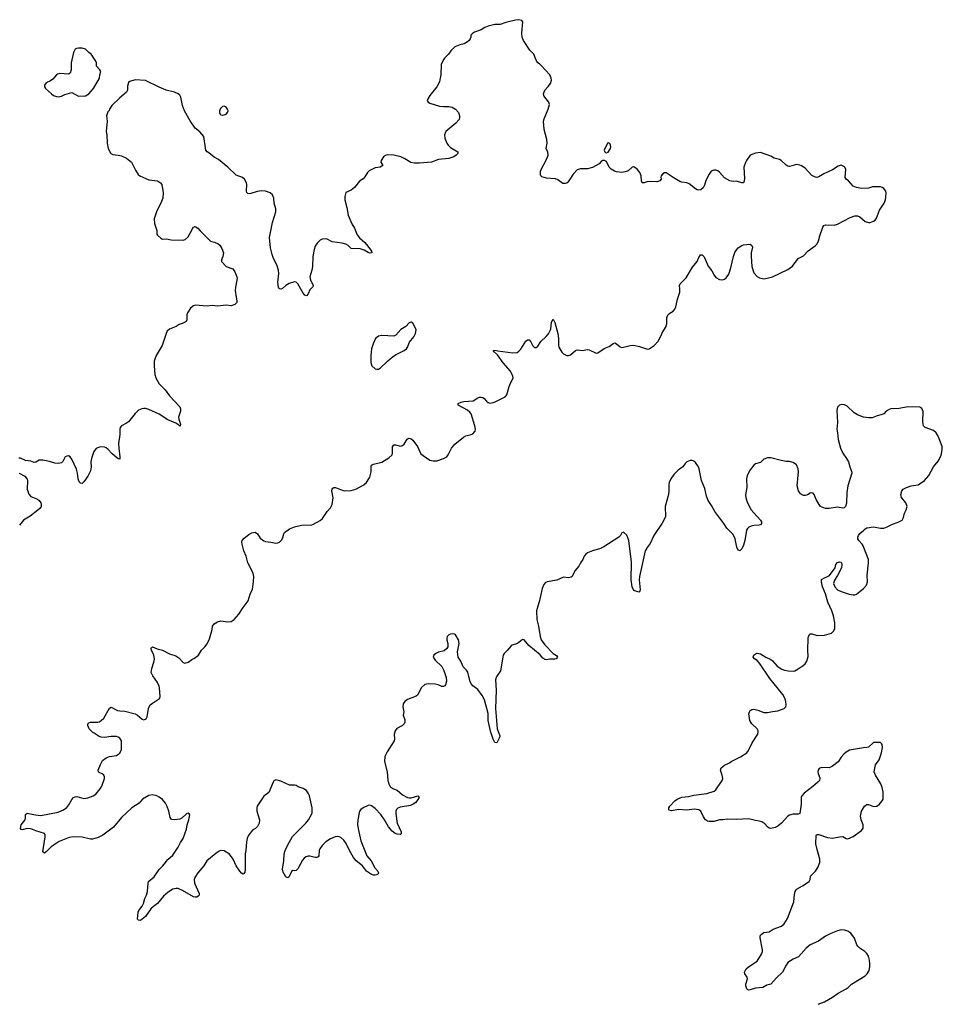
# Model space of a CAD drawing. Header units: inches. Extents: x 1954800 to 2060275, y 904969 to 1016298.
# Tile 2 of 77: x 1962502 to 1973272, y 906834 to 918334. Entities that reach past the tile are written whole.
import ezdxf

# ---------------------------------------------------------------- set-up
doc = ezdxf.new("R2010")
doc.units = ezdxf.units.IN
doc.header["$MEASUREMENT"] = 0
for name, color, linetype in [('B9960', 7, 'Continuous'), ('B9961', 7, 'Continuous'), ('B9970', 7, 'Continuous'), ('B9971', 7, 'Continuous')]:
    doc.layers.add(name, color=color, linetype=linetype)

msp = doc.modelspace()

# ---------------------------------------------------------------- linework, layer by layer
at = {"layer": 'B9960', "color": 6, "elevation": 700}
for points in [[(1966876, 910000), (1966873, 909990), (1966878, 909930), (1966875, 909910), (1966790, 909782), (1966766, 909730), (1966760, 909670), (1966790, 909550), (1966798, 909450), (1966810, 909408), (1966830, 909372), (1966865, 909350), (1966910, 909337), (1966970, 909282), (1967030, 909249), (1967050, 909245), (1967070, 909247), (1967150, 909268), (1967166, 909250), (1967126, 909190), (1967096, 909170), (1967062, 909158), (1966943, 909137), (1966915, 909125), (1966901, 909110), (1966894, 909090), (1966893, 909067), (1966903, 908970), (1966908, 908948), (1966953, 908850), (1966956, 908824), (1966943, 908817), (1966910, 908821), (1966886, 908830), (1966850, 908856), (1966807, 908907), (1966761, 908990), (1966717, 909050), (1966650, 909121), (1966610, 909153), (1966590, 909159), (1966570, 909158), (1966510, 909130), (1966485, 909110), (1966470, 909090), (1966463, 909070), (1966447, 908990), (1966446, 908930), (1966459, 908850), (1966483, 908743), (1966553, 908570), (1966604, 908510), (1966649, 908429), (1966683, 908390), (1966692, 908368), (1966681, 908350), (1966650, 908343), (1966630, 908344), (1966610, 908351), (1966550, 908391), (1966502, 908450), (1966430, 908510), (1966398, 908550), (1966350, 908630), (1966311, 908711), (1966287, 908750), (1966250, 908783), (1966230, 908792), (1966210, 908794), (1966184, 908790), (1966130, 908767), (1966076, 908730), (1966032, 908690), (1966004, 908650), (1965998, 908630), (1965995, 908570), (1965984, 908556), (1965970, 908548), (1965950, 908549), (1965890, 908565), (1965870, 908566), (1965843, 908557), (1965821, 908539), (1965803, 908517), (1965750, 908418), (1965730, 908398), (1965710, 908392), (1965690, 908396), (1965675, 908385), (1965642, 908318), (1965630, 908313), (1965610, 908324), (1965578, 908378), (1965571, 908411), (1965586, 908510), (1965590, 908590), (1965600, 908630), (1965630, 908697), (1965686, 908794), (1965843, 908950), (1965874, 908990), (1965909, 909050), (1965916, 909070), (1965916, 909130), (1965885, 909270), (1965870, 909302), (1965849, 909330), (1965810, 909354), (1965754, 909374), (1965730, 909389), (1965710, 909394), (1965650, 909394), (1965550, 909439), (1965490, 909457), (1965470, 909444), (1965461, 909430), (1965410, 909306), (1965350, 909264), (1965273, 909147), (1965268, 909130), (1965270, 909090), (1965301, 908990), (1965299, 908950), (1965278, 908910), (1965253, 908887), (1965223, 908870), (1965204, 908850), (1965170, 908801), (1965156, 908770), (1965148, 908730), (1965143, 908630), (1965134, 908590), (1965134, 908414), (1965130, 908378), (1965119, 908361), (1965110, 908356), (1965090, 908365), (1965070, 908388), (1965028, 908450), (1964992, 908530), (1964949, 908589), (1964890, 908625), (1964850, 908630), (1964830, 908623), (1964790, 908597), (1964687, 908510), (1964652, 908450), (1964582, 908370), (1964546, 908314), (1964540, 908290), (1964544, 908250), (1964595, 908130), (1964595, 908110), (1964584, 908096), (1964570, 908087), (1964550, 908085), (1964530, 908090), (1964402, 908162), (1964350, 908185), (1964330, 908186), (1964290, 908177), (1964236, 908144), (1964182, 908098), (1964112, 908010), (1964062, 907978), (1964031, 907950), (1963970, 907858), (1963910, 907813), (1963890, 907815), (1963875, 907830), (1963884, 907910), (1963891, 907930), (1963930, 907980), (1963947, 908010), (1963961, 908070), (1963981, 908110), (1963993, 908150), (1964000, 908250), (1964006, 908270), (1964070, 908322), (1964128, 908410), (1964172, 908450), (1964230, 908524), (1964290, 908576), (1964351, 908670), (1964377, 908723), (1964410, 908771), (1964450, 908878), (1964458, 908930), (1964478, 908990), (1964488, 909048), (1964480, 909060), (1964470, 909068), (1964450, 909058), (1964393, 909007), (1964370, 908996), (1964310, 908987), (1964272, 908992), (1964257, 909017), (1964244, 909090), (1964225, 909145), (1964203, 909183), (1964170, 909225), (1964130, 909255), (1964101, 909270), (1964050, 909279), (1964010, 909271), (1963936, 909230), (1963896, 909184), (1963810, 909128), (1963690, 909014), (1963596, 908904), (1963472, 908808), (1963417, 908783), (1963350, 908764), (1963330, 908763), (1963230, 908788), (1963130, 908792), (1963078, 908782), (1962963, 908737), (1962870, 908673), (1962810, 908615), (1962790, 908601), (1962773, 908613), (1962798, 908790), (1962799, 908810), (1962790, 908830), (1962690, 908859), (1962630, 908883), (1962590, 908888), (1962530, 908873), (1962517, 908877), (1962510, 908888), (1962519, 908930), (1962564, 908990), (1962571, 909010), (1962570, 909050), (1962590, 909065), (1962686, 909046), (1962750, 909039), (1962950, 909080), (1963013, 909107), (1963050, 909133), (1963077, 909163), (1963110, 909228), (1963130, 909250), (1963150, 909259), (1963170, 909260), (1963250, 909236), (1963296, 909244), (1963361, 909270), (1963391, 909289), (1963441, 909350), (1963459, 909381), (1963493, 909473), (1963493, 909490), (1963485, 909510), (1963466, 909526), (1963430, 909540), (1963421, 909550), (1963419, 909570), (1963444, 909636), (1963470, 909680), (1963510, 909714), (1963550, 909729), (1963630, 909741), (1963649, 909750), (1963671, 909769), (1963690, 909810), (1963689, 909910), (1963670, 909944), (1963650, 909956), (1963630, 909961), (1963570, 909961), (1963490, 909951), (1963453, 909953), (1963430, 909961), (1963370, 910000)], [(1968094, 910000), (1968105, 909970), (1968103, 909950), (1968070, 909889), (1968050, 909892), (1968030, 909932), (1968007, 910000)]]:
    msp.add_lwpolyline(points, dxfattribs=at)
at = {"layer": 'B9961', "color": 6, "elevation": 700}
for points in [[(1970000, 916523), (1969999, 916521), (1969990, 916510), (1969987, 916493), (1969990, 916470), (1969976, 916450), (1969938, 916442), (1969866, 916446), (1969821, 916439), (1969790, 916429), (1969770, 916430), (1969762, 916450), (1969756, 916510), (1969741, 916550), (1969710, 916587), (1969670, 916616), (1969650, 916610), (1969604, 916570), (1969570, 916556), (1969530, 916550), (1969470, 916556), (1969445, 916565), (1969407, 916587), (1969384, 916610), (1969350, 916678), (1969330, 916689), (1969310, 916689), (1969290, 916679), (1969266, 916650), (1969190, 916606), (1969129, 916591), (1969050, 916593), (1969010, 916579), (1968962, 916530), (1968913, 916450), (1968891, 916430), (1968870, 916422), (1968850, 916419), (1968842, 916422), (1968782, 916462), (1968755, 916475), (1968650, 916483), (1968598, 916498), (1968584, 916510), (1968581, 916521), (1968582, 916570), (1968656, 916710), (1968670, 916750), (1968665, 916785), (1968648, 916828), (1968660, 916890), (1968654, 916934), (1968624, 917050), (1968617, 917150), (1968623, 917177), (1968672, 917288), (1968685, 917345), (1968679, 917370), (1968630, 917430), (1968621, 917450), (1968618, 917470), (1968630, 917511), (1968670, 917553), (1968697, 917590), (1968709, 917629), (1968707, 917650), (1968690, 917690), (1968590, 917799), (1968570, 917819), (1968550, 917829), (1968530, 917862), (1968502, 917930), (1968458, 917978), (1968382, 918090), (1968368, 918130), (1968363, 918177), (1968374, 918310), (1968364, 918324), (1968330, 918334), (1968290, 918329), (1968178, 918302), (1968110, 918276), (1968050, 918278), (1967970, 918259), (1967930, 918241), (1967890, 918216), (1967810, 918189), (1967787, 918173), (1967768, 918152), (1967767, 918130), (1967761, 918110), (1967748, 918090), (1967730, 918075), (1967690, 918052), (1967638, 918042), (1967582, 918018), (1967533, 917970), (1967507, 917930), (1967463, 917890), (1967448, 917870), (1967422, 917810), (1967418, 917690), (1967408, 917630), (1967401, 917610), (1967371, 917550), (1967290, 917449), (1967265, 917410), (1967259, 917390), (1967271, 917370), (1967290, 917359), (1967404, 917324), (1967450, 917319), (1967510, 917322), (1967550, 917314), (1967590, 917290), (1967623, 917250), (1967637, 917210), (1967637, 917190), (1967630, 917167), (1967594, 917126), (1967478, 917030), (1967459, 916990), (1967464, 916950), (1967489, 916890), (1967502, 916870), (1967530, 916842), (1967618, 916790), (1967618, 916770), (1967598, 916750), (1967570, 916733), (1967510, 916712), (1967390, 916701), (1967309, 916671), (1967170, 916657), (1967110, 916658), (1967067, 916667), (1966999, 916710), (1966952, 916732), (1966870, 916752), (1966790, 916756), (1966770, 916749), (1966750, 916733), (1966721, 916690), (1966717, 916670), (1966741, 916630), (1966710, 916612), (1966650, 916603), (1966583, 916570), (1966562, 916550), (1966530, 916498), (1966510, 916476), (1966470, 916447), (1966410, 916374), (1966370, 916341), (1966310, 916314), (1966297, 916270), (1966299, 916230), (1966322, 916142), (1966337, 916050), (1966379, 915950), (1966410, 915899), (1966442, 915822), (1966468, 915788), (1966531, 915730), (1966567, 915690), (1966608, 915630), (1966611, 915610), (1966590, 915608), (1966570, 915614), (1966521, 915641), (1966476, 915656), (1966370, 915663), (1966337, 915697), (1966310, 915714), (1966265, 915725), (1966150, 915740), (1966090, 915769), (1966070, 915774), (1966031, 915769), (1966010, 915757), (1965976, 915724), (1965952, 915690), (1965938, 915650), (1965923, 915570), (1965919, 915450), (1965912, 915410), (1965888, 915330), (1965897, 915290), (1965921, 915250), (1965927, 915230), (1965925, 915215), (1965890, 915178), (1965870, 915133), (1965850, 915109), (1965830, 915117), (1965810, 915140), (1965750, 915247), (1965730, 915268), (1965708, 915272), (1965649, 915251), (1965610, 915230), (1965570, 915196), (1965550, 915186), (1965530, 915192), (1965521, 915210), (1965515, 915270), (1965525, 915370), (1965522, 915410), (1965502, 915470), (1965465, 915545), (1965448, 915590), (1965431, 915671), (1965416, 915790), (1965454, 915966), (1965493, 916090), (1965490, 916125), (1965471, 916190), (1965469, 916250), (1965451, 916290), (1965424, 916310), (1965370, 916330), (1965330, 916336), (1965272, 916328), (1965190, 916301), (1965164, 916304), (1965154, 916314), (1965150, 916330), (1965153, 916410), (1965150, 916428), (1965125, 916470), (1965101, 916490), (1965030, 916518), (1964933, 916610), (1964822, 916702), (1964770, 916730), (1964710, 916779), (1964689, 916790), (1964676, 916810), (1964653, 916970), (1964606, 917026), (1964550, 917067), (1964490, 917153), (1964426, 917270), (1964404, 917330), (1964382, 917430), (1964371, 917451), (1964352, 917470), (1964310, 917488), (1964210, 917509), (1964130, 917544), (1963970, 917623), (1963848, 917632), (1963788, 917612), (1963770, 917599), (1963761, 917559), (1963759, 917510), (1963750, 917486), (1963670, 917423), (1963579, 917330), (1963551, 917290), (1963545, 917275), (1963530, 917258), (1963514, 917210), (1963521, 917150), (1963511, 917030), (1963519, 916990), (1963521, 916890), (1963536, 916830), (1963566, 916770), (1963590, 916759), (1963650, 916753), (1963690, 916744), (1963750, 916717), (1963807, 916670), (1963855, 916575), (1963886, 916526), (1963905, 916510), (1964010, 916464), (1964110, 916452), (1964147, 916427), (1964161, 916410), (1964178, 916310), (1964171, 916250), (1964157, 916210), (1964098, 916090), (1964073, 916010), (1964074, 915954), (1964104, 915870), (1964103, 915830), (1964110, 915818), (1964150, 915781), (1964170, 915771), (1964214, 915774), (1964270, 915761), (1964410, 915758), (1964434, 915766), (1964470, 915799), (1964521, 915899), (1964530, 915911), (1964550, 915919), (1964581, 915901), (1964608, 915868), (1964730, 915748), (1964777, 915737), (1964818, 915718), (1964839, 915699), (1964863, 915663), (1964881, 915610), (1964874, 915570), (1964859, 915530), (1964859, 915510), (1964910, 915451), (1964990, 915424), (1965015, 915390), (1965035, 915330), (1965040, 915310), (1965038, 915290), (1965019, 915210), (1965017, 915170), (1965027, 915093), (1965038, 915050), (1965036, 915030), (1965012, 915008), (1964970, 914992), (1964910, 915000), (1964810, 914990), (1964750, 914994), (1964690, 914988), (1964550, 915000), (1964530, 914993), (1964497, 914963), (1964461, 914910), (1964454, 914886), (1964454, 914830), (1964444, 914810), (1964410, 914790), (1964365, 914775), (1964330, 914750), (1964250, 914721), (1964224, 914696), (1964210, 914669), (1964164, 914530), (1964093, 914410), (1964079, 914370), (1964073, 914347), (1964070, 914290), (1964079, 914190), (1964090, 914150), (1964130, 914082), (1964200, 914010), (1964250, 913941), (1964371, 913811), (1964377, 913790), (1964378, 913762), (1964357, 913690), (1964358, 913670), (1964379, 913610), (1964375, 913590), (1964370, 913588), (1964360, 913600), (1964323, 913623), (1964230, 913660), (1964130, 913728), (1964010, 913781), (1963971, 913791), (1963950, 913792), (1963929, 913789), (1963890, 913773), (1963850, 913734), (1963770, 913636), (1963750, 913620), (1963690, 913591), (1963676, 913570), (1963670, 913550), (1963670, 913490), (1963655, 913385), (1963657, 913330), (1963672, 913228), (1963670, 913203), (1963650, 913204), (1963582, 913262), (1963530, 913317), (1963510, 913332), (1963490, 913340), (1963450, 913344), (1963421, 913339), (1963393, 913327), (1963366, 913290), (1963341, 913210), (1963333, 913170), (1963336, 913110), (1963330, 913066), (1963298, 913002), (1963250, 912936), (1963230, 912918), (1963210, 912919), (1963197, 912937), (1963185, 912970), (1963178, 913038), (1963163, 913083), (1963110, 913200), (1963090, 913228), (1963070, 913239), (1963050, 913238), (1963033, 913227), (1963005, 913175), (1962990, 913158), (1962950, 913150), (1962910, 913153), (1962850, 913175), (1962770, 913190), (1962730, 913189), (1962690, 913167), (1962670, 913163), (1962630, 913177), (1962570, 913185), (1962510, 913211), (1962490, 913213)], [(1963370, 910000), (1963354, 910010), (1963312, 910050), (1963297, 910090), (1963298, 910110), (1963310, 910122), (1963329, 910130), (1963410, 910131), (1963430, 910135), (1963452, 910148), (1963482, 910178), (1963550, 910293), (1963570, 910305), (1963645, 910265), (1963670, 910260), (1963730, 910258), (1963850, 910226), (1963876, 910210), (1963930, 910164), (1963950, 910157), (1963979, 910170), (1963989, 910190), (1964006, 910290), (1964025, 910330), (1964050, 910352), (1964123, 910397), (1964136, 910410), (1964142, 910430), (1964135, 910530), (1964130, 910550), (1964110, 910592), (1964055, 910670), (1964038, 910710), (1964043, 910757), (1964067, 910830), (1964074, 910870), (1964067, 910910), (1964040, 910970), (1964037, 910990), (1964040, 911000), (1964050, 911008), (1964105, 910985), (1964170, 910969), (1964250, 910926), (1964323, 910903), (1964359, 910879), (1964410, 910825), (1964430, 910819), (1964470, 910830), (1964510, 910860), (1964543, 910877), (1964587, 910913), (1964624, 910970), (1964663, 911010), (1964690, 911046), (1964718, 911102), (1964750, 911210), (1964754, 911250), (1964770, 911279), (1964810, 911301), (1964850, 911311), (1964930, 911302), (1964970, 911306), (1965007, 911330), (1965060, 911390), (1965112, 911470), (1965170, 911545), (1965194, 911626), (1965219, 911681), (1965231, 911770), (1965233, 911830), (1965227, 911870), (1965163, 911990), (1965147, 912070), (1965119, 912130), (1965099, 912210), (1965095, 912230), (1965099, 912250), (1965122, 912278), (1965177, 912323), (1965210, 912340), (1965250, 912347), (1965279, 912330), (1965310, 912279), (1965350, 912246), (1965370, 912239), (1965433, 912233), (1965490, 912220), (1965516, 912224), (1965533, 912230), (1965560, 912260), (1965573, 912287), (1965584, 912330), (1965594, 912346), (1965651, 912389), (1965710, 912411), (1965790, 912429), (1965910, 912435), (1965930, 912441), (1966010, 912484), (1966037, 912510), (1966091, 912590), (1966130, 912632), (1966150, 912670), (1966161, 912750), (1966145, 912830), (1966148, 912850), (1966158, 912862), (1966170, 912871), (1966190, 912871), (1966245, 912845), (1966288, 912832), (1966370, 912834), (1966424, 912850), (1966519, 912901), (1966550, 912930), (1966589, 912991), (1966606, 913054), (1966604, 913110), (1966609, 913131), (1966630, 913142), (1966730, 913165), (1966810, 913217), (1966850, 913251), (1966855, 913270), (1966855, 913345), (1966870, 913370), (1966890, 913369), (1966947, 913353), (1966970, 913360), (1966990, 913378), (1967026, 913434), (1967038, 913442), (1967050, 913447), (1967070, 913439), (1967090, 913422), (1967146, 913350), (1967185, 913265), (1967210, 913242), (1967290, 913190), (1967330, 913180), (1967370, 913181), (1967450, 913208), (1967488, 913230), (1967504, 913250), (1967541, 913330), (1967583, 913377), (1967681, 913459), (1967710, 913472), (1967772, 913488), (1967790, 913498), (1967818, 913530), (1967822, 913550), (1967816, 913590), (1967773, 913730), (1967758, 913750), (1967730, 913774), (1967619, 913830), (1967619, 913850), (1967654, 913866), (1967686, 913874), (1967796, 913884), (1967850, 913916), (1967870, 913924), (1967890, 913925), (1967910, 913920), (1967924, 913910), (1967950, 913878), (1967970, 913862), (1967990, 913857), (1968030, 913862), (1968054, 913870), (1968169, 913930), (1968190, 913954), (1968214, 914050), (1968231, 914090), (1968255, 914130), (1968261, 914150), (1968260, 914170), (1968230, 914230), (1968146, 914326), (1968080, 914420), (1968043, 914450), (1968029, 914471), (1968050, 914474), (1968085, 914465), (1968258, 914442), (1968310, 914448), (1968330, 914461), (1968350, 914487), (1968410, 914578), (1968430, 914593), (1968450, 914595), (1968470, 914570), (1968490, 914524), (1968510, 914505), (1968530, 914505), (1968550, 914522), (1968585, 914575), (1968648, 914632), (1968674, 914666), (1968701, 914719), (1968710, 914803), (1968730, 914837), (1968750, 914799), (1968785, 914670), (1968791, 914611), (1968791, 914531), (1968797, 914510), (1968832, 914452), (1968850, 914431), (1968890, 914411), (1968910, 914411), (1968930, 914419), (1968990, 914469), (1969010, 914477), (1969070, 914471), (1969130, 914483), (1969150, 914479), (1969230, 914438), (1969250, 914443), (1969325, 914495), (1969382, 914518), (1969430, 914553), (1969450, 914558), (1969470, 914548), (1969510, 914513), (1969530, 914507), (1969550, 914508), (1969630, 914529), (1969670, 914531), (1969738, 914518), (1969830, 914486), (1969851, 914489), (1969910, 914528), (1969957, 914583), (1970000, 914671)], [(1962496, 913036), (1962561, 913001), (1962589, 912969), (1962593, 912950), (1962590, 912850), (1962610, 912791), (1962630, 912767), (1962710, 912735), (1962730, 912720), (1962750, 912690), (1962753, 912670), (1962751, 912650), (1962735, 912625), (1962715, 912605), (1962623, 912537), (1962547, 912490), (1962499, 912430)], [(1970000, 912454), (1969905, 912310), (1969862, 912218), (1969825, 912170), (1969805, 912130), (1969737, 911830), (1969735, 911790), (1969745, 911675), (1969736, 911650), (1969730, 911647), (1969670, 911668), (1969650, 911709), (1969640, 911790), (1969642, 911998), (1969612, 912250), (1969590, 912312), (1969550, 912349), (1969530, 912342), (1969514, 912310), (1969495, 912290), (1969322, 912178), (1969283, 912157), (1969190, 912130), (1969130, 912107), (1969110, 912093), (1969093, 912070), (1969076, 912030), (1969048, 911990), (1969029, 911950), (1968984, 911896), (1968950, 911830), (1968939, 911821), (1968910, 911817), (1968850, 911824), (1968773, 911787), (1968661, 911770), (1968641, 911759), (1968621, 911739), (1968599, 911690), (1968570, 911550), (1968536, 911430), (1968539, 911330), (1968558, 911250), (1968576, 911130), (1968590, 911090), (1968630, 911032), (1968730, 910932), (1968770, 910908), (1968781, 910890), (1968766, 910870), (1968750, 910865), (1968690, 910864), (1968650, 910856), (1968630, 910861), (1968610, 910876), (1968576, 910916), (1968446, 911026), (1968390, 911092), (1968370, 911095), (1968313, 911050), (1968250, 911030), (1968239, 911021), (1968194, 910966), (1968158, 910930), (1968145, 910910), (1968140, 910890), (1968116, 910730), (1968070, 910668), (1968062, 910650), (1968057, 910623), (1968065, 910505), (1968057, 910290), (1968067, 910147), (1968077, 910050), (1968094, 910000)], [(1968007, 910000), (1968003, 910010), (1967972, 910150), (1967970, 910232), (1967927, 910390), (1967901, 910441), (1967850, 910512), (1967793, 910553), (1967774, 910574), (1967761, 910601), (1967734, 910714), (1967717, 910737), (1967677, 910777), (1967650, 910840), (1967620, 910890), (1967613, 910950), (1967632, 911050), (1967624, 911090), (1967598, 911138), (1967590, 911150), (1967577, 911157), (1967550, 911161), (1967530, 911158), (1967512, 911148), (1967493, 911130), (1967488, 911110), (1967488, 911090), (1967500, 911050), (1967501, 911030), (1967498, 911010), (1967488, 910990), (1967458, 910962), (1967390, 910945), (1967358, 910930), (1967335, 910910), (1967330, 910890), (1967350, 910853), (1967430, 910779), (1967454, 910734), (1967481, 910650), (1967483, 910610), (1967474, 910566), (1967466, 910554), (1967450, 910545), (1967430, 910547), (1967386, 910566), (1967350, 910574), (1967270, 910577), (1967232, 910568), (1967187, 910530), (1967150, 910450), (1967130, 910432), (1967030, 910394), (1966997, 910370), (1966978, 910342), (1966973, 910310), (1966984, 910250), (1966977, 910210), (1966996, 910156), (1966997, 910130), (1966988, 910110), (1966970, 910091), (1966906, 910054), (1966885, 910030), (1966876, 910000)]]:
    msp.add_lwpolyline(points, dxfattribs=at)
at = {"layer": 'B9961', "color": 6}
for points, elevation in [([(1963190, 918003), (1963163, 917997), (1963151, 917989), (1963129, 917951), (1963102, 917830), (1963101, 917750), (1963090, 917708), (1963070, 917698), (1962970, 917704), (1962943, 917697), (1962930, 917689), (1962890, 917639), (1962861, 917619), (1962810, 917595), (1962792, 917570), (1962791, 917550), (1962802, 917530), (1962871, 917470), (1962898, 917450), (1962930, 917437), (1962950, 917434), (1962990, 917441), (1963030, 917459), (1963110, 917485), (1963190, 917441), (1963270, 917446), (1963310, 917470), (1963363, 917530), (1963432, 917650), (1963436, 917690), (1963449, 917730), (1963438, 917750), (1963397, 917790), (1963397, 917830), (1963389, 917850), (1963337, 917930), (1963309, 917950), (1963269, 917990), (1963230, 918002)], 700), ([(1964890, 917323), (1964870, 917322), (1964844, 917296), (1964833, 917270), (1964833, 917250), (1964841, 917230), (1964850, 917222), (1964870, 917219), (1964890, 917223), (1964910, 917231), (1964929, 917250), (1964935, 917270), (1964929, 917290), (1964910, 917312)], 700), ([(1969370, 916894), (1969362, 916890), (1969325, 916810), (1969332, 916790), (1969342, 916782), (1969350, 916778), (1969370, 916785), (1969399, 916830), (1969402, 916850), (1969399, 916870), (1969390, 916888)], 700), ([(1967070, 914800), (1967050, 914793), (1967011, 914749), (1966950, 914716), (1966891, 914649), (1966870, 914637), (1966730, 914646), (1966690, 914637), (1966656, 914610), (1966627, 914550), (1966609, 914490), (1966601, 914410), (1966601, 914330), (1966613, 914293), (1966650, 914258), (1966670, 914253), (1966690, 914254), (1966710, 914265), (1966794, 914346), (1966850, 914392), (1966890, 914418), (1966990, 914469), (1967016, 914490), (1967029, 914510), (1967051, 914569), (1967104, 914630), (1967124, 914670), (1967128, 914710), (1967124, 914730), (1967090, 914791)], 800)]:
    msp.add_lwpolyline(points, close=True, dxfattribs=dict(at, elevation=elevation))
at = {"layer": 'B9970', "color": 6, "elevation": 700}
msp.add_lwpolyline([(1971824, 906834), (1971896, 906864), (1971990, 906917), (1972057, 906963), (1972150, 907014), (1972173, 907030), (1972211, 907069), (1972373, 907167), (1972395, 907190), (1972417, 907230), (1972425, 907270), (1972427, 907310), (1972423, 907350), (1972410, 907396), (1972389, 907429), (1972367, 907450), (1972310, 907488), (1972288, 907510), (1972276, 907530), (1972248, 907608), (1972206, 907666), (1972170, 907690), (1972130, 907700), (1972090, 907702), (1972050, 907694), (1971970, 907661), (1971910, 907630), (1971827, 907570), (1971730, 907527), (1971682, 907490), (1971593, 907387), (1971530, 907363), (1971470, 907322), (1971448, 907292), (1971406, 907210), (1971335, 907145), (1971270, 907071), (1971223, 907057), (1971176, 907030), (1971090, 907024), (1971030, 907002), (1971010, 906999), (1971002, 907002), (1970990, 907015), (1970978, 907050), (1970978, 907070), (1970996, 907130), (1970994, 907150), (1970967, 907190), (1970961, 907210), (1970984, 907250), (1971010, 907273), (1971110, 907337), (1971162, 907418), (1971173, 907450), (1971173, 907470), (1971144, 907610), (1971144, 907630), (1971150, 907640), (1971157, 907650), (1971190, 907673), (1971250, 907682), (1971298, 907710), (1971393, 907747), (1971427, 907773), (1971465, 907835), (1971540, 908030), (1971545, 908115), (1971554, 908150), (1971564, 908170), (1971577, 908183), (1971641, 908219), (1971717, 908270), (1971729, 908290), (1971734, 908330), (1971791, 908389), (1971817, 908430), (1971842, 908490), (1971844, 908530), (1971810, 908642), (1971795, 908710), (1971799, 908810), (1971810, 908818), (1971830, 908816), (1971930, 908783), (1971990, 908773), (1972070, 908790), (1972110, 908793), (1972150, 908771), (1972170, 908768), (1972230, 908795), (1972330, 908865), (1972348, 908890), (1972348, 908930), (1972324, 908990), (1972317, 909030), (1972329, 909091), (1972365, 909150), (1972390, 909167), (1972410, 909168), (1972470, 909145), (1972509, 909150), (1972538, 909170), (1972570, 909211), (1972580, 909230), (1972582, 909250), (1972581, 909310), (1972570, 909365), (1972556, 909410), (1972492, 909510), (1972476, 909550), (1972492, 909630), (1972533, 909690), (1972564, 909770), (1972573, 909833), (1972569, 909869), (1972562, 909882), (1972549, 909890), (1972532, 909892), (1972470, 909893), (1972410, 909838), (1972390, 909832), (1972350, 909831), (1972190, 909802), (1972150, 909780), (1972123, 909757), (1972090, 909721), (1972055, 909665), (1971990, 909614), (1971950, 909597), (1971862, 909598), (1971835, 909590), (1971821, 909570), (1971817, 909550), (1971821, 909530), (1971841, 909481), (1971843, 909470), (1971837, 909450), (1971820, 909430), (1971762, 909378), (1971659, 909301), (1971632, 909268), (1971626, 909250), (1971624, 909170), (1971610, 909062), (1971590, 909053), (1971530, 909055), (1971490, 909044), (1971470, 909032), (1971396, 908950), (1971350, 908915), (1971319, 908901), (1971270, 908888), (1971250, 908890), (1971230, 908905), (1971200, 908940), (1971164, 908964), (1971133, 908973), (1971090, 908979), (1971010, 909002), (1970870, 908994), (1970770, 908997), (1970710, 908987), (1970670, 908990), (1970610, 908971), (1970550, 908968), (1970530, 908973), (1970507, 908987), (1970484, 909024), (1970453, 909090), (1970430, 909105), (1970374, 909114), (1970290, 909102), (1970192, 909108), (1970110, 909094), (1970083, 909103), (1970078, 909110), (1970079, 909130), (1970091, 909150), (1970150, 909211), (1970177, 909230), (1970230, 909254), (1970310, 909261), (1970370, 909278), (1970523, 909297), (1970610, 909324), (1970630, 909339), (1970703, 909450), (1970709, 909470), (1970702, 909510), (1970684, 909570), (1970690, 909595), (1970730, 909627), (1970786, 909654), (1970809, 909670), (1970915, 909725), (1970990, 909770), (1971010, 909797), (1971051, 909889), (1971118, 909990), (1971120, 910000)], dxfattribs=at)
at = {"layer": 'B9971', "color": 6, "elevation": 700}
for points in [[(1970000, 914671), (1970003, 914677), (1970049, 914751), (1970056, 914784), (1970056, 914850), (1970063, 914877), (1970070, 914890), (1970090, 914906), (1970131, 914930), (1970150, 914954), (1970160, 914980), (1970180, 915070), (1970206, 915150), (1970209, 915190), (1970205, 915230), (1970210, 915250), (1970280, 915320), (1970357, 915443), (1970411, 915509), (1970430, 915558), (1970450, 915588), (1970470, 915588), (1970490, 915563), (1970537, 915457), (1970581, 915401), (1970609, 915349), (1970630, 915324), (1970670, 915301), (1970710, 915297), (1970730, 915304), (1970750, 915318), (1970779, 915361), (1970804, 915436), (1970834, 915570), (1970850, 915613), (1970872, 915650), (1970890, 915668), (1970930, 915695), (1970950, 915703), (1971030, 915711), (1971050, 915697), (1971056, 915676), (1971041, 915610), (1971039, 915570), (1971050, 915450), (1971070, 915379), (1971110, 915335), (1971139, 915319), (1971189, 915309), (1971226, 915314), (1971290, 915330), (1971470, 915415), (1971524, 915456), (1971590, 915544), (1971650, 915577), (1971705, 915635), (1971787, 915693), (1971810, 915718), (1971828, 915750), (1971844, 915810), (1971879, 915910), (1971890, 915930), (1971910, 915939), (1972010, 915935), (1972050, 915944), (1972198, 916022), (1972250, 916043), (1972282, 916042), (1972310, 916030), (1972370, 915976), (1972410, 915965), (1972430, 915967), (1972470, 915982), (1972487, 915993), (1972505, 916015), (1972540, 916110), (1972593, 916190), (1972607, 916230), (1972614, 916266), (1972617, 916310), (1972612, 916330), (1972590, 916361), (1972570, 916375), (1972550, 916380), (1972457, 916383), (1972410, 916366), (1972330, 916363), (1972270, 916375), (1972232, 916390), (1972177, 916450), (1972151, 916471), (1972138, 916490), (1972145, 916590), (1972130, 916616), (1972093, 916633), (1972057, 916623), (1971990, 916580), (1971890, 916533), (1971830, 916497), (1971808, 916492), (1971790, 916495), (1971750, 916514), (1971670, 916598), (1971630, 916627), (1971610, 916636), (1971570, 916642), (1971490, 916621), (1971470, 916622), (1971450, 916635), (1971390, 916690), (1971370, 916701), (1971310, 916718), (1971270, 916739), (1971150, 916784), (1971090, 916776), (1971030, 916752), (1970985, 916690), (1970973, 916667), (1970956, 916610), (1970962, 916478), (1970959, 916450), (1970950, 916429), (1970930, 916427), (1970870, 916447), (1970830, 916446), (1970790, 916453), (1970730, 916488), (1970670, 916552), (1970650, 916567), (1970630, 916576), (1970603, 916577), (1970575, 916565), (1970549, 916531), (1970510, 916454), (1970497, 916403), (1970482, 916370), (1970454, 916346), (1970430, 916341), (1970410, 916346), (1970390, 916357), (1970315, 916415), (1970290, 916427), (1970230, 916436), (1970206, 916446), (1970129, 916490), (1970050, 916547), (1970030, 916547), (1970010, 916535), (1970000, 916523)], [(1971120, 910000), (1971122, 910010), (1971121, 910030), (1971112, 910050), (1971050, 910111), (1971025, 910150), (1971014, 910226), (1971020, 910250), (1971030, 910264), (1971050, 910277), (1971070, 910280), (1971119, 910270), (1971190, 910243), (1971230, 910243), (1971290, 910255), (1971350, 910261), (1971425, 910290), (1971444, 910310), (1971448, 910332), (1971445, 910370), (1971432, 910410), (1971410, 910454), (1971260, 910640), (1971139, 910819), (1971109, 910849), (1971079, 910870), (1971063, 910890), (1971070, 910910), (1971090, 910928), (1971110, 910935), (1971150, 910926), (1971210, 910889), (1971270, 910860), (1971290, 910845), (1971343, 910783), (1971398, 910750), (1971430, 910737), (1971472, 910728), (1971530, 910726), (1971550, 910730), (1971590, 910752), (1971647, 910790), (1971670, 910810), (1971690, 910841), (1971700, 910870), (1971705, 910895), (1971701, 910970), (1971707, 911110), (1971710, 911131), (1971724, 911156), (1971730, 911162), (1971750, 911161), (1971810, 911142), (1971895, 911145), (1971979, 911170), (1972005, 911195), (1972016, 911224), (1972019, 911290), (1972002, 911370), (1971981, 911430), (1971936, 911530), (1971910, 911627), (1971874, 911710), (1971860, 911770), (1971863, 911797), (1971887, 911813), (1971931, 911829), (1971956, 911844), (1972020, 911930), (1972030, 911971), (1972050, 911994), (1972070, 912003), (1972090, 911997), (1972096, 911990), (1972100, 911970), (1972094, 911930), (1972050, 911843), (1972012, 911788), (1972003, 911750), (1972008, 911730), (1972019, 911710), (1972050, 911676), (1972090, 911655), (1972183, 911623), (1972230, 911615), (1972250, 911618), (1972270, 911624), (1972290, 911638), (1972352, 911690), (1972388, 911730), (1972397, 911770), (1972394, 911846), (1972412, 911990), (1972411, 912030), (1972347, 912190), (1972335, 912210), (1972297, 912250), (1972287, 912270), (1972287, 912290), (1972294, 912310), (1972309, 912331), (1972355, 912370), (1972370, 912389), (1972390, 912399), (1972470, 912410), (1972550, 912395), (1972590, 912396), (1972630, 912409), (1972690, 912442), (1972756, 912464), (1972802, 912490), (1972819, 912521), (1972829, 912570), (1972851, 912610), (1972860, 912650), (1972845, 912690), (1972794, 912754), (1972787, 912790), (1972800, 912830), (1972814, 912850), (1972852, 912870), (1972910, 912891), (1972990, 912902), (1973064, 912950), (1973116, 913010), (1973168, 913110), (1973222, 913178), (1973257, 913243), (1973272, 913310), (1973270, 913348), (1973225, 913470), (1973201, 913510), (1973170, 913537), (1973072, 913572), (1973054, 913590), (1973044, 913636), (1973050, 913758), (1973032, 913792), (1973008, 913808), (1972870, 913812), (1972770, 913793), (1972670, 913790), (1972650, 913782), (1972618, 913762), (1972588, 913732), (1972570, 913721), (1972510, 913708), (1972455, 913685), (1972416, 913684), (1972350, 913690), (1972280, 913720), (1972243, 913743), (1972160, 913820), (1972130, 913835), (1972090, 913838), (1972070, 913830), (1972050, 913810), (1972040, 913770), (1972049, 913630), (1972040, 913550), (1972050, 913510), (1972058, 913430), (1972082, 913330), (1972111, 913271), (1972154, 913210), (1972175, 913170), (1972191, 913110), (1972216, 913050), (1972217, 913037), (1972169, 912891), (1972157, 912810), (1972152, 912688), (1972140, 912650), (1972127, 912633), (1972110, 912628), (1972050, 912642), (1971950, 912623), (1971910, 912623), (1971850, 912650), (1971833, 912670), (1971801, 912730), (1971777, 912790), (1971763, 912803), (1971750, 912809), (1971730, 912803), (1971697, 912783), (1971670, 912777), (1971650, 912778), (1971616, 912796), (1971593, 912830), (1971578, 912890), (1971592, 913052), (1971591, 913090), (1971570, 913133), (1971530, 913164), (1971490, 913173), (1971450, 913174), (1971390, 913184), (1971270, 913216), (1971230, 913217), (1971190, 913201), (1971150, 913164), (1971093, 913147), (1971070, 913132), (1971030, 913078), (1970994, 913010), (1970987, 912970), (1970989, 912870), (1970976, 912784), (1970977, 912750), (1970996, 912690), (1971042, 912610), (1971070, 912574), (1971150, 912490), (1971161, 912470), (1971162, 912450), (1971150, 912436), (1971135, 912430), (1971070, 912427), (1971041, 912419), (1971015, 912405), (1970998, 912390), (1970988, 912370), (1970967, 912250), (1970950, 912198), (1970930, 912154), (1970910, 912129), (1970890, 912140), (1970874, 912174), (1970855, 912270), (1970830, 912321), (1970756, 912396), (1970722, 912450), (1970617, 912590), (1970579, 912659), (1970537, 912717), (1970518, 912770), (1970498, 912858), (1970462, 912950), (1970435, 913090), (1970427, 913110), (1970390, 913161), (1970370, 913178), (1970350, 913185), (1970330, 913185), (1970290, 913170), (1970270, 913152), (1970242, 913110), (1970190, 913071), (1970139, 913021), (1970104, 912970), (1970084, 912930), (1970080, 912910), (1970081, 912830), (1970077, 912790), (1970036, 912650), (1970040, 912530), (1970023, 912490), (1970000, 912454)]]:
    msp.add_lwpolyline(points, dxfattribs=at)

doc.saveas('drawing.dxf')
